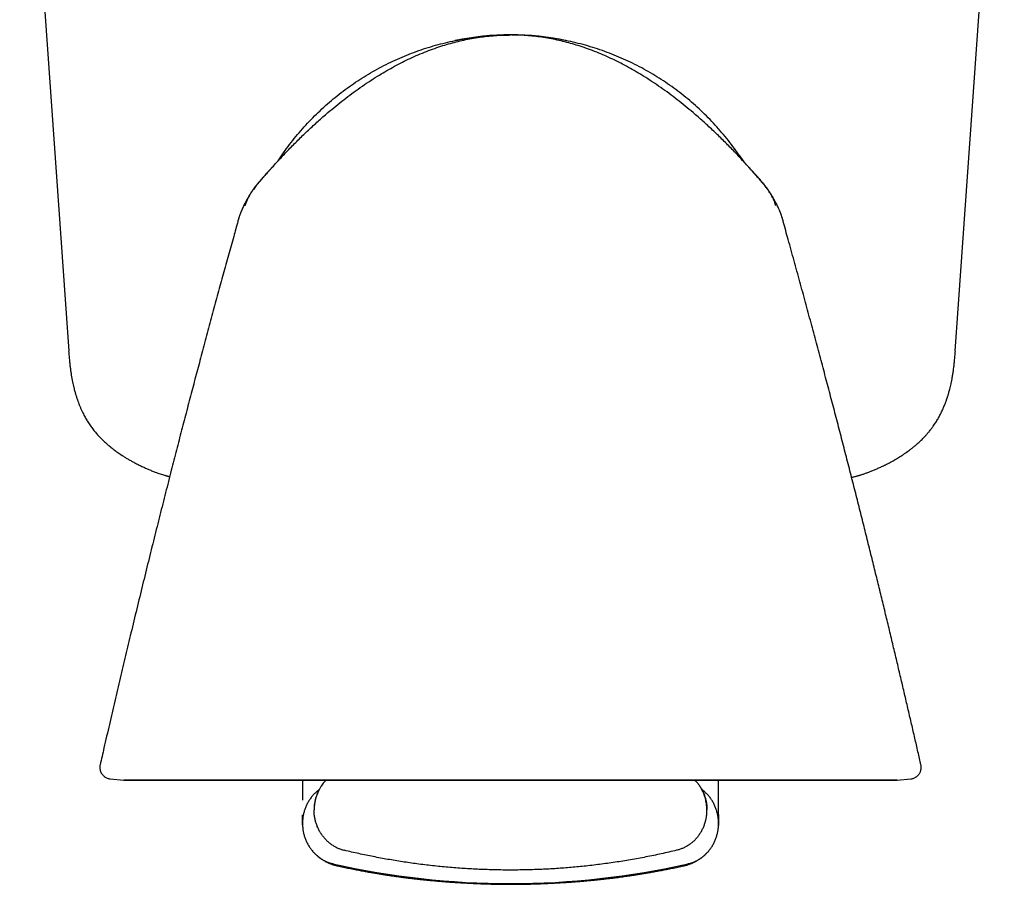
# Model space of a CAD drawing. Header units: millimetres. Extents: x 8 to 880, y 12 to 790.
# Tile 13 of 25: x 494 to 536, y 369 to 406. Entities that reach past the tile are written whole.
import ezdxf

# ---------------------------------------------------------------- set-up
doc = ezdxf.new("R2010")
doc.units = ezdxf.units.MM

msp = doc.modelspace()

# ---------------------------------------------------------------- linework, layer by layer
at = {"color": 7, "linetype": 'Continuous', "lineweight": 30}
for p, q in [((493.731, 422.286), (495.852, 391.966)), ((534.208, 391.966), (536.328, 422.286)), ((514.966, 405.637), (514.966, 405.637)), ((525.275, 399.919), (525.275, 399.919)), ((497.21, 374.083), (497.21, 374.083)), ((497.646, 373.475), (498.237, 373.412)), ((505.966, 373.412), (505.966, 372.559)), ((506.836, 373.246), (506.845, 373.257)), ((523.966, 372.559), (523.966, 373.412)), ((531.695, 373.412), (532.286, 373.475)), ((532.286, 373.475), (532.286, 373.475)), ((523.966, 371.938), (523.966, 372.559)), ((505.966, 371.546), (505.966, 371.918)), ((523.966, 371.938), (523.966, 371.918)), ((523.966, 371.918), (523.966, 371.546)), ((505.966, 371.487), (505.966, 371.546)), ((505.966, 371.487), (505.966, 371.482)), ((505.966, 371.482), (505.966, 371.449)), ((505.966, 371.449), (505.966, 371.448)), ((523.966, 371.546), (523.966, 371.487)), ((523.966, 371.482), (523.966, 371.487)), ((523.966, 371.449), (523.966, 371.482)), ((523.966, 371.459), (523.966, 371.448))]:
    msp.add_line(p, q, dxfattribs=at)
at = {"color": 7, "linetype": 'Continuous', "lineweight": 30, "flags": 128}
for points in [[(514.964, 405.637), (514.94, 405.637), (514.913, 405.637)], [(515.019, 405.637), (514.993, 405.637), (514.968, 405.637)], [(514.966, 373.412), (514.528, 373.412), (514.091, 373.412), (513.654, 373.412), (513.218, 373.412), (512.783, 373.412), (512.349, 373.412), (511.918, 373.412), (511.488, 373.412), (511.061, 373.412), (510.636, 373.412), (510.215, 373.412), (509.797, 373.412), (509.382, 373.412), (508.971, 373.412), (508.564, 373.412), (508.162, 373.412), (507.764, 373.412), (507.371, 373.412), (506.984, 373.412), (506.602, 373.412), (506.225, 373.412), (505.855, 373.412), (505.491, 373.412), (505.133, 373.412), (504.782, 373.412), (504.438, 373.412), (504.102, 373.412), (503.772, 373.412), (503.451, 373.412), (503.137, 373.412), (502.832, 373.412), (502.534, 373.412), (502.245, 373.412), (501.965, 373.412), (501.694, 373.412), (501.432, 373.412), (501.18, 373.412), (500.936, 373.412), (500.703, 373.412), (500.479, 373.412), (500.265, 373.412), (500.061, 373.412), (499.867, 373.412), (499.684, 373.412), (499.511, 373.412), (499.348, 373.412), (499.197, 373.412), (499.056, 373.412), (498.926, 373.412), (498.807, 373.412), (498.7, 373.412), (498.603, 373.412), (498.517, 373.412), (498.443, 373.412), (498.38, 373.412), (498.329, 373.412), (498.289, 373.412), (498.26, 373.412), (498.243, 373.412), (498.237, 373.412), (498.243, 373.412), (498.26, 373.412), (498.289, 373.412), (498.329, 373.412), (498.38, 373.412), (498.443, 373.412), (498.517, 373.412), (498.603, 373.412), (498.7, 373.412), (498.807, 373.412), (498.926, 373.412), (499.056, 373.412), (499.197, 373.412), (499.348, 373.412), (499.511, 373.412), (499.684, 373.412), (499.867, 373.412), (500.061, 373.412), (500.265, 373.412), (500.479, 373.412), (500.703, 373.412), (500.936, 373.412), (501.18, 373.412), (501.432, 373.412), (501.694, 373.412), (501.965, 373.412), (502.245, 373.412), (502.534, 373.412), (502.832, 373.412), (503.137, 373.412), (503.451, 373.412), (503.772, 373.412), (504.102, 373.412), (504.438, 373.412), (504.782, 373.412), (505.133, 373.412), (505.491, 373.412), (505.855, 373.412), (506.225, 373.412), (506.602, 373.412), (506.984, 373.412), (507.371, 373.412), (507.764, 373.412), (508.162, 373.412), (508.564, 373.412), (508.971, 373.412), (509.382, 373.412), (509.797, 373.412), (510.215, 373.412), (510.636, 373.412), (511.061, 373.412), (511.488, 373.412), (511.918, 373.412), (512.349, 373.412), (512.783, 373.412), (513.218, 373.412), (513.654, 373.412), (514.091, 373.412), (514.528, 373.412), (514.966, 373.412)], [(514.966, 373.412), (515.404, 373.412), (515.842, 373.412), (516.279, 373.412), (516.715, 373.412), (517.15, 373.412), (517.583, 373.412), (518.015, 373.412), (518.444, 373.412), (518.871, 373.412), (519.296, 373.412), (519.717, 373.412), (520.136, 373.412), (520.55, 373.412), (520.961, 373.412), (521.368, 373.412), (521.77, 373.412), (522.168, 373.412), (522.561, 373.412), (522.948, 373.412), (523.33, 373.412), (523.707, 373.412), (524.077, 373.412), (524.441, 373.412), (524.799, 373.412), (525.15, 373.412), (525.494, 373.412), (525.831, 373.412), (526.16, 373.412), (526.481, 373.412), (526.795, 373.412), (527.101, 373.412), (527.398, 373.412), (527.687, 373.412), (527.967, 373.412), (528.238, 373.412), (528.5, 373.412), (528.753, 373.412), (528.996, 373.412), (529.23, 373.412), (529.454, 373.412), (529.668, 373.412), (529.872, 373.412), (530.065, 373.412), (530.249, 373.412), (530.422, 373.412), (530.584, 373.412), (530.735, 373.412), (530.876, 373.412), (531.006, 373.412), (531.125, 373.412), (531.233, 373.412), (531.329, 373.412), (531.415, 373.412), (531.489, 373.412), (531.552, 373.412), (531.603, 373.412), (531.643, 373.412), (531.672, 373.412), (531.689, 373.412), (531.695, 373.412), (531.689, 373.412), (531.672, 373.412), (531.643, 373.412), (531.603, 373.412), (531.552, 373.412), (531.489, 373.412), (531.415, 373.412), (531.329, 373.412), (531.233, 373.412), (531.125, 373.412), (531.006, 373.412), (530.876, 373.412), (530.735, 373.412), (530.584, 373.412), (530.422, 373.412), (530.249, 373.412), (530.065, 373.412), (529.872, 373.412), (529.668, 373.412), (529.454, 373.412), (529.23, 373.412), (528.996, 373.412), (528.753, 373.412), (528.5, 373.412), (528.238, 373.412), (527.967, 373.412), (527.687, 373.412), (527.398, 373.412), (527.101, 373.412), (526.795, 373.412), (526.481, 373.412), (526.16, 373.412), (525.831, 373.412), (525.494, 373.412), (525.15, 373.412), (524.799, 373.412), (524.441, 373.412), (524.077, 373.412), (523.707, 373.412), (523.33, 373.412), (522.948, 373.412), (522.561, 373.412), (522.168, 373.412), (521.77, 373.412), (521.368, 373.412), (520.961, 373.412), (520.55, 373.412), (520.136, 373.412), (519.717, 373.412), (519.296, 373.412), (518.871, 373.412), (518.444, 373.412), (518.015, 373.412), (517.583, 373.412), (517.15, 373.412), (516.715, 373.412), (516.279, 373.412), (515.842, 373.412), (515.404, 373.412), (514.966, 373.412)]]:
    msp.add_lwpolyline(points, dxfattribs=at)
at = {"color": 7, "linetype": 'Continuous', "lineweight": 30}
for centre, radius, start, end in [((514.966, 394.017), 11.628, 77.9952, 101.8678), ((514.966, 403.913), 34.966, 257.3053, 270), ((514.966, 403.913), 34.966, 270, 282.6947)]:
    msp.add_arc(centre, radius, start, end, dxfattribs=at)
for points, knots in [([(504.658, 399.919), (504.783, 400.057), (505.035, 400.334), (505.423, 400.74), (505.819, 401.139), (506.225, 401.529), (506.639, 401.911), (507.033, 402.255), (507.404, 402.564), (507.752, 402.84), (508.105, 403.108), (508.466, 403.367), (508.833, 403.617), (509.19, 403.845), (509.534, 404.052), (509.864, 404.239), (510.2, 404.418), (510.541, 404.586), (510.887, 404.745), (511.239, 404.892), (511.595, 405.029), (511.943, 405.148), (512.283, 405.252), (512.614, 405.342), (512.947, 405.42), (513.284, 405.487), (513.62, 405.542), (513.957, 405.584), (514.292, 405.615), (514.629, 405.634), (514.854, 405.636), (514.966, 405.637)], [0, 0, 0, 0, 0.046664, 0.093332, 0.14001, 0.186698, 0.233383, 0.280054, 0.316715, 0.353368, 0.390018, 0.426674, 0.463338, 0.500005, 0.531255, 0.562506, 0.59376, 0.625013, 0.656263, 0.687509, 0.718759, 0.750013, 0.778015, 0.806013, 0.834009, 0.862004, 0.890003, 0.917503, 0.945003, 0.972501, 1, 1, 1, 1]), ([(504.916, 400.2), (504.932, 400.226), (505.027, 400.375), (505.213, 400.638), (505.474, 400.989), (505.748, 401.33), (506.035, 401.661), (506.334, 401.981), (506.644, 402.29), (506.965, 402.587), (507.297, 402.873), (507.639, 403.146), (507.991, 403.407), (508.352, 403.654), (508.722, 403.889), (509.1, 404.109), (509.486, 404.316), (509.879, 404.509), (510.279, 404.687), (510.685, 404.85), (511.096, 404.999), (511.513, 405.133), (511.935, 405.251), (512.36, 405.354), (512.789, 405.441), (513.221, 405.512), (513.655, 405.568), (514.091, 405.608), (514.511, 405.632), (514.785, 405.635), (514.913, 405.636)], [0, 0, 0, 0, 0.007719, 0.044639, 0.081559, 0.118478, 0.155396, 0.192314, 0.22923, 0.266147, 0.303063, 0.33998, 0.376896, 0.413812, 0.450726, 0.48764, 0.524555, 0.56147, 0.598385, 0.6353, 0.672216, 0.709131, 0.746047, 0.782964, 0.819882, 0.856801, 0.893721, 0.93064, 0.967559, 1, 1, 1, 1]), ([(525.275, 399.919), (525.149, 400.057), (524.897, 400.334), (524.509, 400.74), (524.113, 401.139), (523.708, 401.529), (523.293, 401.911), (522.899, 402.255), (522.528, 402.564), (522.181, 402.84), (521.827, 403.108), (521.466, 403.367), (521.099, 403.617), (520.743, 403.845), (520.399, 404.052), (520.068, 404.239), (519.732, 404.418), (519.391, 404.586), (519.045, 404.745), (518.694, 404.892), (518.337, 405.029), (517.989, 405.148), (517.649, 405.252), (517.318, 405.342), (516.985, 405.42), (516.649, 405.487), (516.312, 405.542), (515.976, 405.584), (515.64, 405.615), (515.303, 405.634), (515.079, 405.636), (514.966, 405.637)], [0, 0, 0, 0, 0.046664, 0.093332, 0.14001, 0.186698, 0.233383, 0.280054, 0.316715, 0.353368, 0.390018, 0.426674, 0.463338, 0.500005, 0.531255, 0.562506, 0.59376, 0.625013, 0.656263, 0.687509, 0.718759, 0.750013, 0.778015, 0.806013, 0.834009, 0.862004, 0.890003, 0.917503, 0.945003, 0.972501, 1, 1, 1, 1]), ([(525.017, 400.2), (525, 400.226), (524.906, 400.375), (524.72, 400.638), (524.459, 400.989), (524.184, 401.33), (523.897, 401.661), (523.598, 401.981), (523.288, 402.29), (522.967, 402.587), (522.635, 402.873), (522.293, 403.146), (521.941, 403.407), (521.58, 403.654), (521.211, 403.889), (520.833, 404.109), (520.447, 404.316), (520.054, 404.509), (519.654, 404.687), (519.248, 404.85), (518.836, 404.999), (518.419, 405.133), (517.998, 405.251), (517.572, 405.354), (517.143, 405.441), (516.711, 405.512), (516.277, 405.568), (515.841, 405.608), (515.422, 405.632), (515.147, 405.635), (515.019, 405.636)], [0, 0, 0, 0, 0.007709, 0.044629, 0.081549, 0.118469, 0.155388, 0.192306, 0.229223, 0.26614, 0.303057, 0.339974, 0.37689, 0.413806, 0.450721, 0.487636, 0.524551, 0.561466, 0.598382, 0.635298, 0.672214, 0.709129, 0.746046, 0.782963, 0.819882, 0.856801, 0.893721, 0.930641, 0.967561, 1, 1, 1, 1]), ([(525.108, 400.1), (525.108, 400.101), (525.105, 400.105), (525.099, 400.113), (525.092, 400.124), (525.085, 400.136), (525.076, 400.148), (525.068, 400.16), (525.06, 400.171), (525.053, 400.182), (525.045, 400.194), (525.036, 400.206), (525.028, 400.218), (525.02, 400.23), (525.011, 400.242), (525.004, 400.252), (524.998, 400.261), (524.992, 400.27), (524.984, 400.281), (524.976, 400.292), (524.966, 400.307), (524.954, 400.324), (524.94, 400.343), (524.927, 400.361), (524.915, 400.378), (524.904, 400.392), (524.895, 400.405), (524.888, 400.414), (524.882, 400.422), (524.878, 400.427), (524.875, 400.429), (524.874, 400.43), (524.874, 400.43), (524.874, 400.43)], [0, 0, 0, 0, 0.024916, 0.083089, 0.13904, 0.192772, 0.244285, 0.293581, 0.33076, 0.366075, 0.398875, 0.429159, 0.456933, 0.480594, 0.502077, 0.521389, 0.527448, 0.536152, 0.547234, 0.559002, 0.571171, 0.596247, 0.622898, 0.655793, 0.690849, 0.728084, 0.767513, 0.809148, 0.853, 0.899079, 0.939094, 0.980658, 1, 1, 1, 1]), ([(504.658, 399.919), (504.657, 399.918), (504.653, 399.914), (504.646, 399.905), (504.636, 399.894), (504.626, 399.884), (504.617, 399.874), (504.606, 399.862), (504.595, 399.849), (504.583, 399.836), (504.572, 399.824), (504.562, 399.813), (504.553, 399.804), (504.546, 399.796), (504.536, 399.785), (504.525, 399.773), (504.511, 399.758), (504.498, 399.743), (504.485, 399.729), (504.474, 399.717), (504.463, 399.704), (504.45, 399.69), (504.437, 399.676), (504.423, 399.66), (504.408, 399.644), (504.392, 399.626), (504.374, 399.606), (504.355, 399.585), (504.333, 399.56), (504.304, 399.527), (504.27, 399.487), (504.229, 399.44), (504.184, 399.388), (504.138, 399.332), (504.091, 399.277), (504.044, 399.219), (503.993, 399.155), (503.94, 399.087), (503.883, 399.013), (503.833, 398.944), (503.788, 398.882), (503.751, 398.829), (503.72, 398.783), (503.696, 398.745), (503.673, 398.711), (503.65, 398.674), (503.626, 398.636), (503.604, 398.599), (503.581, 398.562), (503.556, 398.518), (503.528, 398.467), (503.497, 398.41), (503.464, 398.346), (503.428, 398.275), (503.392, 398.196), (503.354, 398.11), (503.328, 398.048), (503.314, 398.014), (503.313, 398.012)], [0, 0, 0, 0, 0.0008039, 0.0062995, 0.0124371, 0.0193841, 0.0272571, 0.0361365, 0.0525675, 0.0718685, 0.0941335, 0.1194234, 0.1477793, 0.1775067, 0.2044189, 0.228388, 0.2495054, 0.2679043, 0.2781132, 0.2874075, 0.2958795, 0.3036508, 0.3108791, 0.3177596, 0.3245181, 0.3313931, 0.339509, 0.3483313, 0.3585656, 0.3711651, 0.3872061, 0.4063338, 0.428658, 0.4502624, 0.4739278, 0.4971585, 0.5195456, 0.5482848, 0.5760615, 0.6032454, 0.6263831, 0.6476596, 0.6652664, 0.6792086, 0.6910504, 0.7052304, 0.7220693, 0.7346082, 0.7503383, 0.7693329, 0.7916396, 0.8172957, 0.8463345, 0.8787887, 0.9146923, 0.9540775, 0.9969706, 1, 1, 1, 1]), ([(504.483, 399.726), (504.476, 399.719), (504.449, 399.69), (504.4, 399.637), (504.336, 399.568), (504.269, 399.494), (504.2, 399.417), (504.129, 399.336), (504.066, 399.263), (504.014, 399.2), (503.975, 399.152), (503.941, 399.109), (503.912, 399.072), (503.889, 399.041), (503.87, 399.015), (503.852, 398.99), (503.831, 398.961), (503.804, 398.922), (503.771, 398.874), (503.734, 398.817), (503.696, 398.754), (503.66, 398.689), (503.627, 398.627), (503.599, 398.57), (503.58, 398.528), (503.568, 398.502), (503.563, 398.488), (503.559, 398.478), (503.555, 398.469), (503.551, 398.46), (503.546, 398.448), (503.542, 398.437), (503.538, 398.427), (503.534, 398.417), (503.531, 398.408), (503.528, 398.401), (503.526, 398.396), (503.524, 398.391), (503.522, 398.387), (503.52, 398.383), (503.516, 398.379), (503.513, 398.378), (503.512, 398.378), (503.512, 398.379)], [0, 0, 0, 0, 0.011738, 0.045224, 0.081536, 0.119421, 0.158848, 0.199777, 0.242165, 0.268612, 0.292509, 0.313325, 0.331074, 0.345773, 0.357255, 0.367474, 0.381068, 0.398258, 0.421537, 0.447324, 0.475607, 0.505266, 0.532261, 0.556301, 0.577288, 0.584511, 0.590152, 0.594241, 0.597102, 0.603075, 0.61007, 0.621346, 0.635126, 0.651573, 0.67328, 0.698538, 0.727359, 0.757792, 0.788756, 0.820253, 0.896621, 0.975991, 1, 1, 1, 1]), ([(504.014, 399.18), (504.046, 399.22), (504.109, 399.296), (504.202, 399.404), (504.287, 399.501), (504.364, 399.588), (504.432, 399.665), (504.491, 399.732), (504.542, 399.789), (504.581, 399.833), (504.61, 399.865), (504.63, 399.888), (504.644, 399.904), (504.652, 399.912), (504.654, 399.914)], [0, 0, 0, 0, 0.158215, 0.304443, 0.437222, 0.556488, 0.662114, 0.754, 0.832074, 0.896286, 0.935328, 0.966545, 0.989932, 1, 1, 1, 1]), ([(504.658, 399.919), (504.658, 399.919), (504.658, 399.919), (504.658, 399.919), (504.658, 399.919), (504.658, 399.919)], [0, 0, 0, 0, 0.145578, 0.59702, 1, 1, 1, 1]), ([(525.272, 399.922), (525.272, 399.922), (525.272, 399.922), (525.272, 399.922), (525.272, 399.922)], [0, 0, 0, 0, 0.845057, 1, 1, 1, 1]), ([(526.617, 398.017), (526.616, 398.018), (526.604, 398.05), (526.578, 398.111), (526.54, 398.197), (526.503, 398.276), (526.468, 398.347), (526.435, 398.411), (526.404, 398.468), (526.376, 398.518), (526.35, 398.562), (526.328, 398.599), (526.307, 398.635), (526.285, 398.67), (526.264, 398.703), (526.245, 398.733), (526.225, 398.763), (526.201, 398.799), (526.172, 398.841), (526.139, 398.889), (526.097, 398.947), (526.048, 399.013), (525.992, 399.087), (525.939, 399.156), (525.888, 399.219), (525.841, 399.277), (525.794, 399.333), (525.749, 399.387), (525.705, 399.438), (525.666, 399.484), (525.632, 399.523), (525.603, 399.556), (525.579, 399.582), (525.559, 399.605), (525.541, 399.625), (525.525, 399.643), (525.51, 399.66), (525.496, 399.675), (525.483, 399.69), (525.47, 399.704), (525.458, 399.717), (525.447, 399.729), (525.435, 399.743), (525.421, 399.757), (525.408, 399.772), (525.397, 399.785), (525.387, 399.795), (525.379, 399.803), (525.371, 399.813), (525.361, 399.823), (525.35, 399.835), (525.338, 399.848), (525.327, 399.861), (525.316, 399.873), (525.307, 399.883), (525.297, 399.893), (525.287, 399.904), (525.28, 399.913), (525.275, 399.918), (525.275, 399.919)], [0, 0, 0, 0, 0.0011848, 0.044147, 0.0835925, 0.1195478, 0.1520453, 0.1811191, 0.206802, 0.2291275, 0.2481332, 0.263867, 0.2764032, 0.2912927, 0.3041361, 0.3149774, 0.3258259, 0.3394673, 0.3559231, 0.3751705, 0.3954532, 0.4226874, 0.4505179, 0.4793155, 0.5017499, 0.5250311, 0.5487283, 0.5703425, 0.5917262, 0.6101869, 0.625818, 0.63877, 0.6497513, 0.6590608, 0.6675813, 0.6744601, 0.6812238, 0.6881117, 0.69535, 0.703134, 0.7116214, 0.7209339, 0.7311635, 0.749601, 0.7707633, 0.7947834, 0.8217526, 0.8515357, 0.879933, 0.9052722, 0.9275941, 0.9469594, 0.9634611, 0.9723872, 0.980308, 0.9873025, 0.993485, 0.9990198, 1, 1, 1, 1]), ([(525.276, 399.917), (525.279, 399.914), (525.286, 399.907), (525.293, 399.899), (525.297, 399.894)], [0, 0, 0, 0, 0.323379, 1, 1, 1, 1]), ([(525.97, 399.115), (525.941, 399.152), (525.864, 399.249), (525.733, 399.4), (525.582, 399.573), (525.431, 399.745), (525.329, 399.858), (525.279, 399.914)], [0, 0, 0, 0, 0.133481, 0.350081, 0.567575, 0.785988, 1, 1, 1, 1]), ([(525.443, 399.731), (525.461, 399.711), (525.49, 399.677), (525.52, 399.644), (525.531, 399.631)], [0, 0, 0, 0, 0.61181, 1, 1, 1, 1]), ([(526.269, 398.695), (526.258, 398.715), (526.235, 398.757), (526.198, 398.816), (526.161, 398.874), (526.129, 398.922), (526.101, 398.962), (526.08, 398.992), (526.061, 399.018), (526.041, 399.045), (526.016, 399.077), (525.987, 399.115), (525.952, 399.159), (525.912, 399.208), (525.849, 399.284), (525.765, 399.381), (525.662, 399.495), (525.578, 399.587), (525.512, 399.659), (525.474, 399.7), (525.454, 399.721), (525.45, 399.725)], [0, 0, 0, 0, 0.05136, 0.107852, 0.159359, 0.205862, 0.241373, 0.269175, 0.290125, 0.314569, 0.345298, 0.381626, 0.424079, 0.472689, 0.525696, 0.648313, 0.764559, 0.874186, 0.933139, 0.987244, 1, 1, 1, 1]), ([(503.49, 398.257), (503.49, 398.26), (503.498, 398.288), (503.517, 398.344), (503.547, 398.427), (503.584, 398.516), (503.629, 398.612), (503.683, 398.714), (503.739, 398.808), (503.778, 398.867), (503.795, 398.89)], [0, 0, 0, 0, 0.012587, 0.127024, 0.249983, 0.38647, 0.536413, 0.699867, 0.877072, 1, 1, 1, 1]), ([(526.442, 398.257), (526.438, 398.271), (526.421, 398.332), (526.382, 398.435), (526.326, 398.567), (526.261, 398.693), (526.198, 398.802), (526.153, 398.868), (526.135, 398.894)], [0, 0, 0, 0, 0.063113, 0.265, 0.465829, 0.665884, 0.86569, 1, 1, 1, 1]), ([(526.42, 398.379), (526.42, 398.379), (526.419, 398.378), (526.415, 398.38), (526.41, 398.386), (526.407, 398.394), (526.405, 398.399), (526.402, 398.407), (526.398, 398.417), (526.394, 398.427), (526.39, 398.438), (526.386, 398.449), (526.381, 398.46), (526.377, 398.47), (526.374, 398.479), (526.37, 398.488), (526.364, 398.502), (526.352, 398.528), (526.334, 398.57), (526.307, 398.623), (526.288, 398.66), (526.278, 398.678)], [0, 0, 0, 0, 0.049258, 0.253961, 0.448801, 0.522674, 0.594364, 0.65741, 0.71036, 0.743916, 0.772026, 0.795025, 0.809283, 0.821449, 0.827216, 0.835403, 0.846751, 0.861322, 0.903892, 0.952734, 1, 1, 1, 1]), ([(503.312, 398.013), (503.31, 398.009), (503.304, 397.994), (503.293, 397.965), (503.278, 397.926), (503.264, 397.886), (503.25, 397.849), (503.238, 397.813), (503.228, 397.781), (503.217, 397.747), (503.206, 397.713), (503.196, 397.679), (503.185, 397.644), (503.175, 397.609), (503.168, 397.585), (503.165, 397.573)], [0, 0, 0, 0, 0.043069, 0.175611, 0.29908, 0.411724, 0.512406, 0.580048, 0.64167, 0.699135, 0.755337, 0.812577, 0.872192, 0.934693, 1, 1, 1, 1]), ([(526.767, 397.573), (526.764, 397.585), (526.757, 397.609), (526.747, 397.644), (526.737, 397.679), (526.726, 397.713), (526.715, 397.747), (526.705, 397.781), (526.694, 397.813), (526.682, 397.849), (526.668, 397.886), (526.654, 397.926), (526.639, 397.965), (526.628, 397.995), (526.621, 398.012), (526.618, 398.018)], [0, 0, 0, 0, 0.064163, 0.12557, 0.18414, 0.240378, 0.295595, 0.352053, 0.412597, 0.479054, 0.577973, 0.688645, 0.809951, 0.940174, 1, 1, 1, 1]), ([(503.171, 397.575), (503.111, 397.359), (502.975, 396.874), (502.764, 396.114), (502.538, 395.293), (502.309, 394.457), (502.078, 393.609), (501.845, 392.746), (501.617, 391.895), (501.394, 391.057), (501.176, 390.231), (500.956, 389.393), (500.734, 388.545), (500.512, 387.684), (500.281, 386.786), (500.042, 385.848), (499.795, 384.871), (499.547, 383.88), (499.297, 382.875), (499.047, 381.856), (498.795, 380.824), (498.55, 379.808), (498.311, 378.808), (498.078, 377.826), (497.844, 376.832), (497.61, 375.827), (497.399, 374.909), (497.266, 374.327), (497.21, 374.083)], [0, 0, 0, 0, 0.02778, 0.062405, 0.097587, 0.133328, 0.169626, 0.206482, 0.243895, 0.278681, 0.313934, 0.349657, 0.385847, 0.422506, 0.459634, 0.50067, 0.542263, 0.584414, 0.627121, 0.670385, 0.714206, 0.758584, 0.799752, 0.841388, 0.883491, 0.926062, 0.9691, 1, 1, 1, 1]), ([(532.722, 374.084), (532.701, 374.175), (532.636, 374.461), (532.525, 374.945), (532.388, 375.541), (532.247, 376.148), (532.104, 376.763), (531.958, 377.386), (531.81, 378.017), (531.657, 378.658), (531.501, 379.316), (531.339, 379.989), (531.173, 380.678), (531.003, 381.379), (530.828, 382.092), (530.65, 382.816), (530.468, 383.551), (530.282, 384.298), (530.091, 385.056), (529.897, 385.824), (529.699, 386.604), (529.496, 387.395), (529.29, 388.193), (529.081, 388.998), (528.869, 389.808), (528.652, 390.63), (528.43, 391.468), (528.201, 392.323), (527.966, 393.195), (527.727, 394.079), (527.482, 394.974), (527.233, 395.88), (526.992, 396.748), (526.834, 397.315), (526.761, 397.575)], [0, 0, 0, 0, 0.011519, 0.036155, 0.061298, 0.086948, 0.113105, 0.139289, 0.165962, 0.193125, 0.220776, 0.249497, 0.278727, 0.308466, 0.338714, 0.369471, 0.400738, 0.432513, 0.464725, 0.497444, 0.530669, 0.5644, 0.598637, 0.632754, 0.667358, 0.70245, 0.738028, 0.774834, 0.812147, 0.849965, 0.888289, 0.927118, 0.966453, 1, 1, 1, 1]), ([(495.85, 391.965), (495.855, 391.893), (495.866, 391.751), (495.884, 391.546), (495.905, 391.352), (495.928, 391.171), (495.952, 391.003), (495.977, 390.848), (496.004, 390.706), (496.03, 390.578), (496.056, 390.462), (496.081, 390.36), (496.104, 390.271), (496.125, 390.194), (496.143, 390.131), (496.158, 390.081), (496.169, 390.044), (496.177, 390.019), (496.183, 390.002), (496.188, 389.986), (496.194, 389.966), (496.204, 389.935), (496.217, 389.896), (496.234, 389.849), (496.252, 389.798), (496.277, 389.729), (496.311, 389.641), (496.356, 389.532), (496.408, 389.415), (496.475, 389.276), (496.557, 389.118), (496.656, 388.947), (496.764, 388.78), (496.88, 388.619), (497.004, 388.462), (497.116, 388.334), (497.214, 388.23), (497.292, 388.152), (497.366, 388.08), (497.434, 388.017), (497.492, 387.965), (497.538, 387.926), (497.573, 387.896), (497.597, 387.876), (497.617, 387.86), (497.637, 387.843), (497.664, 387.821), (497.704, 387.788), (497.758, 387.746), (497.825, 387.695), (497.899, 387.64), (497.98, 387.582), (498.067, 387.522), (498.166, 387.456), (498.279, 387.384), (498.405, 387.308), (498.534, 387.234), (498.673, 387.157), (498.821, 387.08), (498.977, 387.003), (499.133, 386.93), (499.286, 386.863), (499.438, 386.8), (499.576, 386.745), (499.7, 386.7), (499.805, 386.663), (499.901, 386.631), (499.974, 386.609), (500.028, 386.593), (500.061, 386.584), (500.087, 386.577), (500.103, 386.572), (500.116, 386.569), (500.132, 386.565), (500.159, 386.558), (500.189, 386.55), (500.211, 386.545), (500.219, 386.543)], [0, 0, 0, 0, 0.0287857, 0.0560868, 0.0817803, 0.1058525, 0.1282697, 0.149008, 0.1680508, 0.1853863, 0.201006, 0.2149041, 0.2270761, 0.2375181, 0.2462273, 0.2532007, 0.2581744, 0.2616082, 0.2635045, 0.2652886, 0.268122, 0.2720053, 0.2779229, 0.2846381, 0.2917422, 0.2992364, 0.3135942, 0.3292116, 0.3460896, 0.3642212, 0.3902169, 0.4163719, 0.4425329, 0.4687376, 0.495026, 0.5214668, 0.5363306, 0.5512212, 0.5652405, 0.5774135, 0.5877222, 0.5961549, 0.6014597, 0.6055996, 0.6085766, 0.6117578, 0.6162716, 0.6221183, 0.6323257, 0.6435554, 0.6557207, 0.6688112, 0.6828123, 0.6976967, 0.7163337, 0.7360192, 0.7558593, 0.7755948, 0.7988931, 0.8219042, 0.8445417, 0.8667312, 0.8884232, 0.9094543, 0.9258423, 0.940677, 0.9540692, 0.9661254, 0.9716852, 0.9768001, 0.9805125, 0.9825803, 0.983762, 0.9859711, 0.9901577, 0.9960179, 1, 1, 1, 1]), ([(529.721, 386.515), (529.745, 386.52), (529.79, 386.53), (529.855, 386.546), (529.911, 386.56), (529.952, 386.571), (529.984, 386.58), (530.014, 386.588), (530.05, 386.598), (530.093, 386.611), (530.145, 386.627), (530.202, 386.645), (530.286, 386.673), (530.395, 386.712), (530.531, 386.764), (530.675, 386.821), (530.826, 386.885), (530.984, 386.956), (531.146, 387.034), (531.324, 387.124), (531.512, 387.225), (531.707, 387.338), (531.866, 387.438), (531.992, 387.521), (532.088, 387.588), (532.177, 387.652), (532.252, 387.708), (532.314, 387.755), (532.363, 387.794), (532.405, 387.828), (532.445, 387.861), (532.487, 387.896), (532.536, 387.938), (532.593, 387.988), (532.659, 388.048), (532.732, 388.117), (532.81, 388.194), (532.894, 388.281), (532.983, 388.379), (533.075, 388.487), (533.168, 388.604), (533.266, 388.738), (533.365, 388.885), (533.46, 389.043), (533.535, 389.179), (533.594, 389.294), (533.639, 389.387), (533.68, 389.479), (533.718, 389.568), (533.753, 389.653), (533.78, 389.724), (533.801, 389.779), (533.816, 389.819), (533.828, 389.854), (533.838, 389.882), (533.845, 389.905), (533.852, 389.925), (533.86, 389.949), (533.871, 389.983), (533.886, 390.028), (533.903, 390.086), (533.924, 390.156), (533.947, 390.239), (533.972, 390.334), (533.999, 390.441), (534.026, 390.561), (534.054, 390.694), (534.081, 390.839), (534.107, 390.997), (534.132, 391.168), (534.155, 391.35), (534.175, 391.545), (534.194, 391.751), (534.204, 391.893), (534.21, 391.965)], [0, 0, 0, 0, 0.0105074, 0.0203937, 0.0285754, 0.0349389, 0.0384074, 0.0423468, 0.0473042, 0.0533158, 0.060422, 0.068605, 0.077205, 0.095128, 0.1140782, 0.1341289, 0.1553562, 0.1778141, 0.2014639, 0.2251973, 0.2555016, 0.2847557, 0.3127461, 0.328583, 0.343898, 0.3583977, 0.3711859, 0.3806291, 0.3887752, 0.395622, 0.4019186, 0.4089599, 0.416767, 0.4270201, 0.4386035, 0.4515176, 0.465746, 0.4815618, 0.4986903, 0.5170835, 0.5367183, 0.5566803, 0.5817343, 0.6056051, 0.6283328, 0.6422151, 0.6556523, 0.6686498, 0.68121, 0.6933239, 0.7043961, 0.7108095, 0.7163833, 0.7211191, 0.7250183, 0.7280819, 0.7303334, 0.7333087, 0.7379064, 0.7441368, 0.7519978, 0.7614866, 0.7726005, 0.7853364, 0.7996906, 0.815659, 0.8332357, 0.8524126, 0.8731781, 0.8955159, 0.9194026, 0.9448053, 0.9717111, 1, 1, 1, 1]), ([(497.211, 374.087), (497.207, 374.066), (497.199, 374.024), (497.197, 373.962), (497.201, 373.904), (497.211, 373.853), (497.225, 373.808), (497.24, 373.77), (497.255, 373.738), (497.272, 373.708), (497.294, 373.676), (497.322, 373.641), (497.358, 373.603), (497.404, 373.566), (497.458, 373.531), (497.521, 373.503), (497.585, 373.483), (497.628, 373.478), (497.646, 373.475)], [0, 0, 0, 0, 0.076923, 0.150184, 0.218475, 0.280698, 0.335999, 0.383769, 0.423605, 0.460417, 0.505411, 0.558881, 0.620538, 0.689843, 0.765953, 0.847687, 0.93356, 1, 1, 1, 1]), ([(532.286, 373.475), (532.301, 373.477), (532.337, 373.481), (532.391, 373.496), (532.444, 373.517), (532.491, 373.541), (532.529, 373.567), (532.561, 373.592), (532.587, 373.616), (532.61, 373.641), (532.635, 373.671), (532.661, 373.708), (532.686, 373.754), (532.709, 373.809), (532.726, 373.871), (532.735, 373.94), (532.735, 374.014), (532.726, 374.063), (532.721, 374.087)], [0, 0, 0, 0, 0.0551465, 0.128029, 0.19598, 0.2578822, 0.312861, 0.3602833, 0.3997307, 0.4365849, 0.4816813, 0.5352205, 0.5969509, 0.6663747, 0.7426867, 0.8247432, 0.9110796, 1, 1, 1, 1]), ([(506.979, 373.412), (506.972, 373.406), (506.944, 373.377), (506.895, 373.321), (506.833, 373.244), (506.771, 373.156), (506.711, 373.058), (506.656, 372.953), (506.609, 372.848), (506.57, 372.745), (506.535, 372.632), (506.505, 372.509), (506.489, 372.411), (506.482, 372.351), (506.479, 372.326), (506.477, 372.303), (506.475, 372.279), (506.473, 372.254), (506.471, 372.223), (506.47, 372.182), (506.469, 372.152), (506.469, 372.135)], [0, 0, 0, 0, 0.021496, 0.09232, 0.163226, 0.234649, 0.321046, 0.405053, 0.485935, 0.56354, 0.637758, 0.73643, 0.829768, 0.847426, 0.864732, 0.881688, 0.898293, 0.914578, 0.935301, 0.963835, 1, 1, 1, 1]), ([(523.459, 372.137), (523.459, 372.16), (523.458, 372.201), (523.455, 372.256), (523.452, 372.302), (523.448, 372.342), (523.443, 372.38), (523.438, 372.418), (523.428, 372.478), (523.411, 372.564), (523.382, 372.673), (523.345, 372.784), (523.301, 372.894), (523.248, 373.004), (523.188, 373.11), (523.115, 373.219), (523.037, 373.322), (522.977, 373.385), (522.951, 373.412)], [0, 0, 0, 0, 0.048048, 0.087508, 0.118193, 0.145561, 0.172836, 0.200007, 0.227065, 0.303415, 0.386149, 0.466991, 0.552706, 0.639483, 0.726246, 0.812769, 0.92024, 1, 1, 1, 1]), ([(523.097, 373.246), (523.065, 373.286), (523.02, 373.345), (522.968, 373.396), (522.952, 373.412)], [0, 0, 0, 0, 0.6914824, 1, 1, 1, 1]), ([(523.097, 373.246), (523.127, 373.204), (523.186, 373.121), (523.262, 372.987), (523.326, 372.848), (523.378, 372.705), (523.418, 372.561), (523.446, 372.416), (523.463, 372.272), (523.465, 372.177), (523.466, 372.13)], [0, 0, 0, 0, 0.128371, 0.256828, 0.38483, 0.511835, 0.637322, 0.7608, 0.881824, 1, 1, 1, 1]), ([(506.686, 373.01), (506.675, 373.002), (506.623, 372.965), (506.537, 372.889), (506.43, 372.782), (506.367, 372.703), (506.335, 372.663)], [0, 0, 0, 0, 0.082584, 0.384945, 0.691123, 1, 1, 1, 1]), ([(506.654, 372.946), (506.638, 372.913), (506.6, 372.835), (506.554, 372.705), (506.514, 372.561), (506.486, 372.416), (506.469, 372.272), (506.467, 372.177), (506.466, 372.13)], [0, 0, 0, 0, 0.129238, 0.309012, 0.486637, 0.661418, 0.832724, 1, 1, 1, 1]), ([(506.68, 373.001), (506.68, 373), (506.678, 372.998), (506.677, 372.994), (506.675, 372.991), (506.673, 372.988), (506.672, 372.986), (506.671, 372.983), (506.67, 372.982), (506.669, 372.98), (506.668, 372.979), (506.668, 372.978), (506.667, 372.976), (506.666, 372.975), (506.665, 372.974), (506.664, 372.971), (506.662, 372.968), (506.661, 372.965), (506.659, 372.962), (506.657, 372.959), (506.656, 372.957), (506.654, 372.954), (506.653, 372.951), (506.651, 372.949), (506.65, 372.947), (506.649, 372.945), (506.648, 372.944), (506.647, 372.943), (506.646, 372.941), (506.646, 372.94), (506.645, 372.939), (506.644, 372.938), (506.644, 372.937), (506.643, 372.936), (506.642, 372.935), (506.642, 372.934), (506.641, 372.933), (506.641, 372.933), (506.641, 372.933), (506.641, 372.933), (506.641, 372.933), (506.641, 372.933), (506.641, 372.933), (506.641, 372.933)], [0, 0, 0, 0, 0.0294577, 0.0568235, 0.0820975, 0.1052795, 0.1263696, 0.1453677, 0.1622738, 0.1759333, 0.1878348, 0.1979794, 0.2074594, 0.2172384, 0.2273164, 0.2557837, 0.2863961, 0.3191252, 0.3527513, 0.3873198, 0.4221469, 0.4572327, 0.492324, 0.5258656, 0.5575926, 0.5875047, 0.6111753, 0.6347108, 0.6582464, 0.681782, 0.7057607, 0.7310912, 0.7627154, 0.796255, 0.8313119, 0.8660536, 0.9043189, 0.9419022, 0.9538062, 0.9669356, 0.9814207, 0.9972616, 1, 1, 1, 1]), ([(506.681, 373.001), (506.678, 372.996), (506.669, 372.981), (506.662, 372.964), (506.657, 372.953)], [0, 0, 0, 0, 0.321901, 1, 1, 1, 1]), ([(523.597, 372.663), (523.565, 372.703), (523.502, 372.782), (523.395, 372.889), (523.31, 372.965), (523.258, 373.002), (523.246, 373.01)], [0, 0, 0, 0, 0.308877, 0.615055, 0.917416, 1, 1, 1, 1]), ([(523.291, 372.933), (523.291, 372.933), (523.291, 372.933), (523.291, 372.934), (523.29, 372.935), (523.289, 372.936), (523.289, 372.937), (523.288, 372.937), (523.288, 372.938), (523.287, 372.939), (523.287, 372.94), (523.286, 372.942), (523.285, 372.943), (523.284, 372.945), (523.283, 372.946), (523.282, 372.948), (523.281, 372.95), (523.28, 372.952), (523.279, 372.953), (523.277, 372.955), (523.276, 372.957), (523.275, 372.959), (523.274, 372.96), (523.273, 372.962), (523.272, 372.964), (523.272, 372.965), (523.271, 372.966), (523.27, 372.968), (523.27, 372.969), (523.269, 372.97), (523.268, 372.972), (523.267, 372.974), (523.266, 372.976), (523.264, 372.978), (523.263, 372.981), (523.261, 372.983), (523.26, 372.986), (523.258, 372.99), (523.256, 372.993), (523.254, 372.997), (523.253, 373), (523.252, 373.001)], [0, 0, 0, 0, 0.039707, 0.090852, 0.142415, 0.163165, 0.184128, 0.206485, 0.2305, 0.256175, 0.283005, 0.311435, 0.340699, 0.368757, 0.40157, 0.432378, 0.46118, 0.488229, 0.514176, 0.539055, 0.561535, 0.583067, 0.604383, 0.626382, 0.649065, 0.662066, 0.675283, 0.688714, 0.7025, 0.71779, 0.734517, 0.752941, 0.77306, 0.794875, 0.818882, 0.844655, 0.872194, 0.901497, 0.932566, 0.965401, 1, 1, 1, 1]), ([(506.335, 372.663), (506.306, 372.621), (506.246, 372.538), (506.171, 372.404), (506.106, 372.265), (506.054, 372.122), (506.014, 371.978), (505.986, 371.833), (505.969, 371.689), (505.967, 371.593), (505.966, 371.546)], [0, 0, 0, 0, 0.128371, 0.256828, 0.38483, 0.511835, 0.637322, 0.7608, 0.881824, 1, 1, 1, 1]), ([(523.966, 371.546), (523.965, 371.593), (523.963, 371.689), (523.946, 371.833), (523.918, 371.978), (523.878, 372.122), (523.826, 372.265), (523.762, 372.404), (523.686, 372.538), (523.627, 372.621), (523.597, 372.663)], [0, 0, 0, 0, 0.118176, 0.2392, 0.362678, 0.488165, 0.61517, 0.743172, 0.871629, 1, 1, 1, 1]), ([(506.836, 371.013), (506.806, 371.055), (506.746, 371.138), (506.671, 371.272), (506.606, 371.411), (506.554, 371.554), (506.514, 371.698), (506.486, 371.843), (506.469, 371.987), (506.467, 372.082), (506.466, 372.13)], [0, 0, 0, 0, 0.128371, 0.256828, 0.38483, 0.511835, 0.637322, 0.7608, 0.881824, 1, 1, 1, 1]), ([(523.097, 371.013), (523.127, 371.055), (523.186, 371.138), (523.262, 371.272), (523.326, 371.411), (523.378, 371.554), (523.418, 371.698), (523.446, 371.843), (523.463, 371.987), (523.465, 372.082), (523.466, 372.13)], [0, 0, 0, 0, 0.128371, 0.256828, 0.38483, 0.511835, 0.637322, 0.7608, 0.881824, 1, 1, 1, 1]), ([(505.966, 371.546), (505.967, 371.499), (505.969, 371.404), (505.986, 371.26), (506.014, 371.115), (506.054, 370.97), (506.106, 370.828), (506.171, 370.689), (506.246, 370.555), (506.306, 370.472), (506.335, 370.43)], [0, 0, 0, 0, 0.1181763, 0.2391996, 0.3626777, 0.4881647, 0.6151703, 0.7431718, 0.8716291, 1, 1, 1, 1]), ([(505.966, 371.449), (505.968, 371.423), (505.97, 371.397), (505.975, 371.37), (505.976, 371.368)], [0, 0, 0, 0, 0.944867, 1, 1, 1, 1]), ([(523.597, 370.43), (523.627, 370.472), (523.686, 370.555), (523.762, 370.689), (523.826, 370.828), (523.878, 370.97), (523.918, 371.115), (523.946, 371.26), (523.963, 371.404), (523.965, 371.499), (523.966, 371.546)], [0, 0, 0, 0, 0.1283709, 0.2568282, 0.3848297, 0.5118353, 0.6373223, 0.7608004, 0.8818237, 1, 1, 1, 1]), ([(523.957, 371.368), (523.957, 371.37), (523.962, 371.397), (523.964, 371.423), (523.966, 371.449)], [0, 0, 0, 0, 0.055131, 1, 1, 1, 1]), ([(506.836, 371.013), (506.867, 370.973), (506.93, 370.894), (507.037, 370.786), (507.151, 370.689), (507.271, 370.603), (507.395, 370.53), (507.522, 370.469), (507.651, 370.419), (507.739, 370.396), (507.782, 370.385)], [0, 0, 0, 0, 0.131904, 0.262655, 0.391776, 0.518841, 0.643479, 0.765379, 0.884286, 1, 1, 1, 1]), ([(523.097, 371.013), (523.065, 370.973), (523.002, 370.894), (522.895, 370.786), (522.782, 370.689), (522.662, 370.603), (522.537, 370.53), (522.41, 370.469), (522.281, 370.419), (522.193, 370.396), (522.15, 370.385)], [0, 0, 0, 0, 0.131904, 0.262655, 0.391776, 0.518841, 0.643479, 0.765379, 0.884286, 1, 1, 1, 1]), ([(506.335, 370.43), (506.367, 370.39), (506.43, 370.311), (506.537, 370.203), (506.651, 370.105), (506.77, 370.02), (506.895, 369.946), (507.022, 369.886), (507.151, 369.836), (507.239, 369.813), (507.282, 369.801)], [0, 0, 0, 0, 0.131904, 0.262655, 0.391776, 0.518841, 0.643479, 0.765379, 0.884286, 1, 1, 1, 1]), ([(506.49, 370.252), (506.496, 370.245), (506.509, 370.233), (506.534, 370.208), (506.565, 370.18), (506.601, 370.148), (506.645, 370.111), (506.687, 370.078), (506.721, 370.053), (506.749, 370.033), (506.776, 370.015), (506.808, 369.993), (506.845, 369.97), (506.892, 369.942), (506.938, 369.916), (506.98, 369.895), (507.011, 369.879), (507.036, 369.867), (507.059, 369.857), (507.082, 369.846), (507.107, 369.835), (507.131, 369.825), (507.154, 369.816), (507.175, 369.807), (507.197, 369.799), (507.22, 369.79), (507.244, 369.782), (507.269, 369.773), (507.297, 369.764), (507.329, 369.754), (507.366, 369.743), (507.407, 369.731), (507.435, 369.723), (507.45, 369.72)], [0, 0, 0, 0, 0.042948, 0.082217, 0.118273, 0.151682, 0.186764, 0.217435, 0.242205, 0.26559, 0.290318, 0.316473, 0.36071, 0.409555, 0.463212, 0.499388, 0.530106, 0.554486, 0.575738, 0.59921, 0.624991, 0.653083, 0.674069, 0.696133, 0.71928, 0.743513, 0.76959, 0.795973, 0.827127, 0.863076, 0.90385, 0.94948, 1, 1, 1, 1]), ([(514.966, 369.532), (514.741, 369.533), (514.291, 369.536), (513.615, 369.56), (512.94, 369.597), (512.265, 369.649), (511.592, 369.716), (510.932, 369.796), (510.287, 369.889), (509.657, 369.993), (509.029, 370.11), (508.404, 370.239), (507.989, 370.336), (507.782, 370.385)], [0, 0, 0, 0, 0.093098, 0.18629, 0.279559, 0.372891, 0.466269, 0.55968, 0.647768, 0.735857, 0.823934, 0.911986, 1, 1, 1, 1]), ([(522.15, 370.385), (521.93, 370.333), (521.491, 370.231), (520.827, 370.095), (520.161, 369.973), (519.492, 369.865), (518.821, 369.773), (518.161, 369.697), (517.513, 369.636), (516.876, 369.589), (516.24, 369.556), (515.603, 369.536), (515.178, 369.533), (514.966, 369.532)], [0, 0, 0, 0, 0.093349, 0.18674, 0.280158, 0.373587, 0.46701, 0.560413, 0.648446, 0.736434, 0.824365, 0.912224, 1, 1, 1, 1]), ([(522.482, 369.72), (522.495, 369.723), (522.521, 369.73), (522.556, 369.74), (522.587, 369.749), (522.613, 369.757), (522.635, 369.764), (522.652, 369.769), (522.676, 369.778), (522.709, 369.789), (522.747, 369.803), (522.778, 369.816), (522.801, 369.825), (522.821, 369.833), (522.84, 369.841), (522.86, 369.851), (522.886, 369.862), (522.917, 369.877), (522.954, 369.895), (522.997, 369.918), (523.044, 369.944), (523.09, 369.972), (523.135, 370), (523.169, 370.023), (523.197, 370.043), (523.218, 370.058), (523.238, 370.073), (523.26, 370.09), (523.282, 370.107), (523.307, 370.128), (523.336, 370.152), (523.366, 370.178), (523.384, 370.195), (523.392, 370.203)], [0, 0, 0, 0, 0.048789, 0.091803, 0.129076, 0.160641, 0.186525, 0.206753, 0.222974, 0.269826, 0.320858, 0.350149, 0.375682, 0.397475, 0.416358, 0.438462, 0.465028, 0.499067, 0.538895, 0.585255, 0.636491, 0.686057, 0.733259, 0.777843, 0.798577, 0.817586, 0.834957, 0.850975, 0.869838, 0.893424, 0.927373, 0.967973, 1, 1, 1, 1]), ([(522.65, 369.801), (522.693, 369.813), (522.781, 369.836), (522.91, 369.886), (523.037, 369.946), (523.162, 370.02), (523.282, 370.105), (523.395, 370.203), (523.502, 370.311), (523.565, 370.39), (523.597, 370.43)], [0, 0, 0, 0, 0.115714, 0.234621, 0.356521, 0.481159, 0.608224, 0.737345, 0.868096, 1, 1, 1, 1]), ([(523.394, 370.205), (523.398, 370.208), (523.415, 370.224), (523.43, 370.239), (523.443, 370.252)], [0, 0, 0, 0, 0.1921878, 1, 1, 1, 1]), ([(507.469, 369.716), (507.452, 369.72), (507.409, 369.73), (507.347, 369.757), (507.304, 369.787), (507.282, 369.801)], [0, 0, 0, 0, 0.247474, 0.62495, 1, 1, 1, 1]), ([(522.65, 369.801), (522.632, 369.789), (522.596, 369.763), (522.536, 369.736), (522.493, 369.72), (522.467, 369.716), (522.464, 369.716)], [0, 0, 0, 0, 0.3180707, 0.6378779, 0.9594675, 1, 1, 1, 1]), ([(507.468, 369.715), (507.556, 369.696), (507.729, 369.659), (507.981, 369.607), (508.222, 369.559), (508.45, 369.515), (508.666, 369.475), (508.867, 369.439), (509.056, 369.407), (509.233, 369.377), (509.404, 369.349), (509.569, 369.324), (509.727, 369.3), (509.868, 369.279), (509.991, 369.261), (510.095, 369.247), (510.183, 369.235), (510.257, 369.225), (510.319, 369.217), (510.369, 369.21), (510.406, 369.206), (510.43, 369.202), (510.45, 369.2), (510.474, 369.197), (510.508, 369.193), (510.551, 369.187), (510.604, 369.181), (510.669, 369.173), (510.749, 369.163), (510.844, 369.152), (510.945, 369.141), (511.05, 369.13), (511.184, 369.115), (511.346, 369.099), (511.519, 369.082), (511.671, 369.068), (511.803, 369.057), (511.93, 369.046), (512.047, 369.037), (512.151, 369.029), (512.233, 369.023), (512.296, 369.018), (512.342, 369.015), (512.382, 369.012), (512.416, 369.01), (512.447, 369.008), (512.48, 369.006), (512.519, 369.003), (512.565, 369), (512.618, 368.997), (512.675, 368.994), (512.74, 368.99), (512.812, 368.985), (512.889, 368.981), (512.965, 368.977), (513.038, 368.973), (513.104, 368.97), (513.163, 368.967), (513.212, 368.964), (513.252, 368.962), (513.28, 368.961), (513.301, 368.96), (513.322, 368.959), (513.342, 368.958), (513.361, 368.957), (513.377, 368.957), (513.393, 368.956), (513.409, 368.955), (513.425, 368.954), (513.439, 368.954), (513.452, 368.953), (513.459, 368.953), (513.463, 368.953)], [0, 0, 0, 0, 0.04035, 0.07881, 0.115378, 0.150054, 0.182836, 0.213189, 0.241714, 0.268412, 0.293283, 0.319328, 0.343013, 0.364341, 0.38331, 0.398305, 0.411408, 0.422619, 0.43194, 0.43937, 0.444911, 0.448562, 0.450584, 0.453936, 0.459151, 0.465845, 0.473846, 0.483164, 0.496088, 0.510915, 0.527375, 0.543763, 0.559781, 0.590168, 0.619132, 0.640504, 0.661035, 0.680727, 0.69907, 0.715299, 0.729413, 0.737574, 0.74482, 0.751156, 0.756709, 0.761285, 0.766255, 0.772569, 0.780746, 0.788907, 0.798337, 0.809033, 0.820993, 0.834203, 0.847181, 0.858871, 0.870249, 0.880077, 0.888359, 0.895101, 0.900308, 0.903141, 0.906057, 0.913087, 0.918829, 0.92549, 0.933109, 0.943553, 0.955447, 0.96881, 0.983658, 1, 1, 1, 1]), ([(516.47, 368.953), (516.473, 368.953), (516.48, 368.953), (516.493, 368.954), (516.507, 368.954), (516.523, 368.955), (516.539, 368.956), (516.555, 368.957), (516.571, 368.957), (516.59, 368.958), (516.611, 368.959), (516.638, 368.961), (516.667, 368.962), (516.703, 368.964), (516.749, 368.966), (516.806, 368.969), (516.875, 368.972), (516.951, 368.976), (517.031, 368.98), (517.111, 368.985), (517.186, 368.989), (517.253, 368.993), (517.313, 368.997), (517.365, 369), (517.41, 369.003), (517.447, 369.006), (517.478, 369.008), (517.505, 369.009), (517.531, 369.011), (517.558, 369.013), (517.597, 369.016), (517.652, 369.02), (517.725, 369.025), (517.811, 369.031), (517.911, 369.039), (518.023, 369.048), (518.144, 369.058), (518.269, 369.069), (518.408, 369.082), (518.56, 369.096), (518.727, 369.113), (518.876, 369.129), (519.004, 369.143), (519.104, 369.154), (519.198, 369.165), (519.275, 369.174), (519.337, 369.182), (519.387, 369.188), (519.428, 369.193), (519.46, 369.197), (519.482, 369.2), (519.5, 369.202), (519.52, 369.205), (519.549, 369.209), (519.593, 369.214), (519.653, 369.222), (519.732, 369.233), (519.827, 369.246), (519.938, 369.261), (520.064, 369.279), (520.206, 369.3), (520.363, 369.324), (520.529, 369.35), (520.703, 369.378), (520.883, 369.408), (521.076, 369.441), (521.281, 369.478), (521.496, 369.518), (521.723, 369.561), (521.96, 369.608), (522.208, 369.66), (522.377, 369.697), (522.464, 369.715)], [0, 0, 0, 0, 0.016342, 0.03119, 0.044554, 0.056447, 0.066891, 0.07451, 0.081171, 0.086913, 0.093944, 0.097963, 0.102542, 0.10866, 0.116324, 0.126016, 0.137415, 0.150524, 0.163679, 0.177419, 0.189895, 0.201027, 0.210813, 0.219249, 0.226882, 0.232919, 0.237638, 0.241964, 0.245977, 0.25016, 0.254824, 0.264626, 0.276055, 0.289118, 0.304933, 0.322585, 0.341264, 0.36069, 0.380864, 0.405804, 0.431804, 0.458869, 0.475317, 0.491619, 0.506137, 0.518751, 0.527475, 0.534987, 0.541295, 0.54621, 0.549401, 0.551283, 0.554235, 0.558598, 0.564373, 0.573918, 0.585819, 0.600075, 0.616687, 0.635657, 0.656985, 0.68067, 0.706715, 0.732055, 0.75929, 0.788419, 0.819442, 0.852359, 0.886532, 0.922531, 0.960354, 1, 1, 1, 1]), ([(513.426, 368.954), (513.435, 368.954), (513.451, 368.953), (513.475, 368.952), (513.497, 368.951), (513.518, 368.95), (513.537, 368.949), (513.562, 368.948), (513.586, 368.947), (513.61, 368.946), (513.637, 368.945), (513.666, 368.944), (513.698, 368.942), (513.731, 368.941), (513.768, 368.94), (513.806, 368.938), (513.848, 368.937), (513.885, 368.936), (513.915, 368.935), (513.948, 368.933), (513.99, 368.932), (514.031, 368.931), (514.073, 368.93), (514.115, 368.928), (514.154, 368.927), (514.189, 368.926), (514.223, 368.925), (514.257, 368.925), (514.292, 368.924), (514.33, 368.923), (514.372, 368.922), (514.413, 368.921), (514.444, 368.921), (514.467, 368.92), (514.486, 368.92), (514.512, 368.92), (514.548, 368.919), (514.599, 368.918), (514.667, 368.918), (514.753, 368.917), (514.854, 368.916), (514.927, 368.916), (514.966, 368.916)], [0, 0, 0, 0, 0.0302651, 0.0565997, 0.0790291, 0.0975939, 0.1123662, 0.1240879, 0.1436505, 0.1657517, 0.1879152, 0.2153877, 0.2412898, 0.2699138, 0.3015384, 0.3380676, 0.3718568, 0.4055929, 0.4399566, 0.4709393, 0.4987506, 0.5284652, 0.5612202, 0.5957429, 0.6320431, 0.6611365, 0.6875543, 0.7110248, 0.7317221, 0.7522017, 0.7700159, 0.786735, 0.8031213, 0.8095846, 0.8165777, 0.8268071, 0.8406704, 0.8581843, 0.885201, 0.9178789, 0.9561669, 1, 1, 1, 1]), ([(514.522, 368.923), (514.567, 368.922), (514.715, 368.919), (514.863, 368.919), (514.966, 368.919)], [0, 0, 0, 0, 0.303359, 1, 1, 1, 1]), ([(514.966, 368.916), (515.005, 368.916), (515.078, 368.916), (515.179, 368.917), (515.266, 368.918), (515.334, 368.918), (515.385, 368.919), (515.42, 368.92), (515.447, 368.92), (515.465, 368.92), (515.488, 368.921), (515.519, 368.921), (515.553, 368.922), (515.58, 368.923), (515.608, 368.923), (515.641, 368.924), (515.677, 368.925), (515.711, 368.926), (515.745, 368.926), (515.777, 368.927), (515.815, 368.928), (515.856, 368.929), (515.9, 368.931), (515.941, 368.932), (515.982, 368.933), (516.015, 368.934), (516.043, 368.935), (516.077, 368.937), (516.116, 368.938), (516.156, 368.939), (516.195, 368.941), (516.229, 368.942), (516.258, 368.943), (516.283, 368.944), (516.309, 368.946), (516.334, 368.947), (516.359, 368.948), (516.381, 368.949), (516.4, 368.949), (516.418, 368.95), (516.438, 368.951), (516.46, 368.952), (516.483, 368.953), (516.498, 368.954), (516.506, 368.954)], [0, 0, 0, 0, 0.045002, 0.084449, 0.11824, 0.146296, 0.164573, 0.179129, 0.189975, 0.197496, 0.204311, 0.220791, 0.236672, 0.244638, 0.253103, 0.272096, 0.292056, 0.315199, 0.34177, 0.371345, 0.400387, 0.436702, 0.47108, 0.502251, 0.528702, 0.557936, 0.590554, 0.622841, 0.65473, 0.688839, 0.724888, 0.757791, 0.778535, 0.799759, 0.822597, 0.846748, 0.868825, 0.879959, 0.891548, 0.906356, 0.924561, 0.946218, 0.971357, 1, 1, 1, 1]), ([(514.966, 368.919), (515.069, 368.919), (515.209, 368.919), (515.348, 368.922), (515.384, 368.922)], [0, 0, 0, 0, 0.7413882, 1, 1, 1, 1]), ([(516.506, 368.954), (516.518, 368.955), (516.538, 368.956), (516.567, 368.957), (516.589, 368.958), (516.607, 368.959), (516.631, 368.96), (516.656, 368.961), (516.681, 368.962), (516.694, 368.963), (516.703, 368.964), (516.708, 368.964), (516.708, 368.964), (516.708, 368.964)], [0, 0, 0, 0, 0.196706, 0.350089, 0.429154, 0.492069, 0.548663, 0.692134, 0.752155, 0.815721, 0.8886, 0.974428, 1, 1, 1, 1])]:
    msp.add_open_spline(points, degree=3, knots=knots, dxfattribs=at)

doc.saveas('drawing.dxf')
